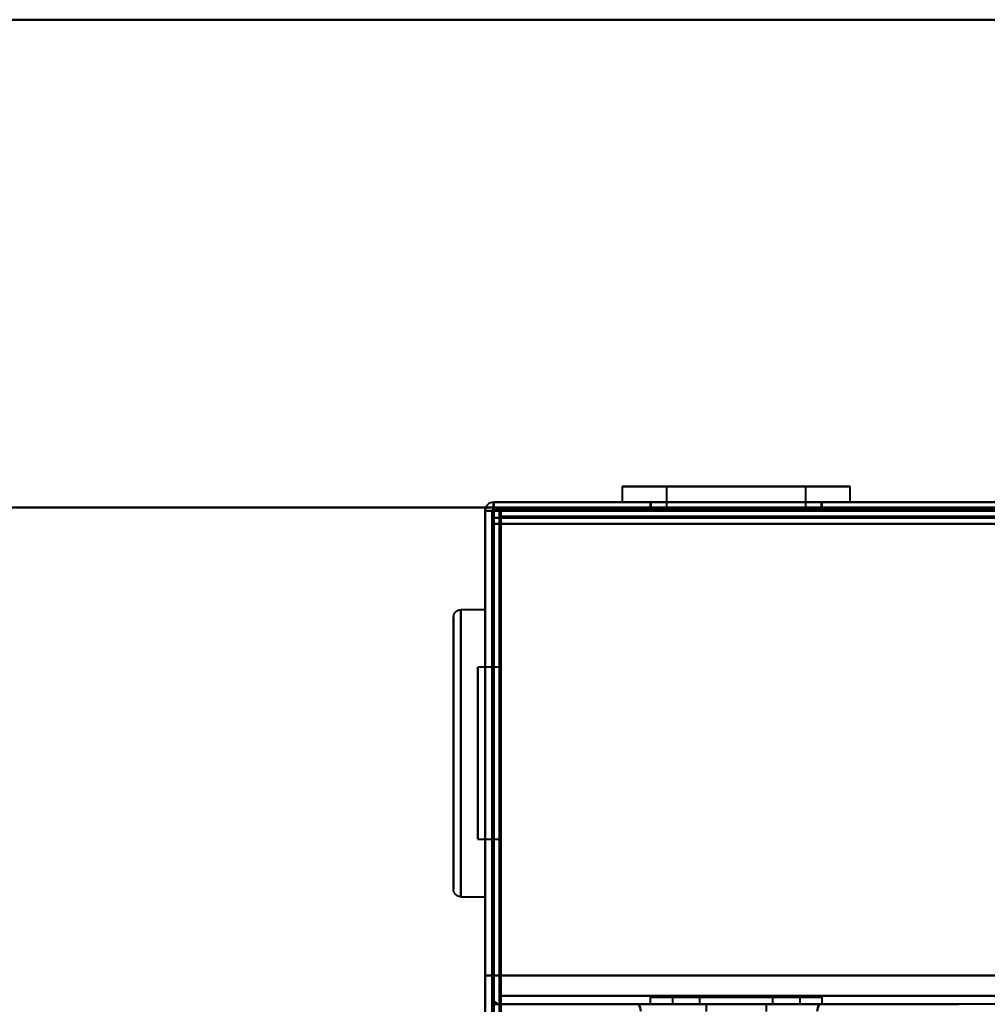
# Model space of a CAD drawing. Header units: millimetres. Extents: x -1087 to 1688, y -120 to 1210.
# Tile 44 of 92: x -772 to -705, y 1103 to 1172. Entities that reach past the tile are written whole.
import ezdxf

# ---------------------------------------------------------------- set-up
doc = ezdxf.new("R2010")
doc.units = ezdxf.units.MM
doc.layers.add('A-GENM', color=13, linetype='Continuous', lineweight=40)
doc.layers.add('G-IMPT', color=8, linetype='Continuous', lineweight=40)

# ---------------------------------------------------------------- blocks, each defined once
blk = doc.blocks.new('Nexa Toit - 2000-762010-Arrière')
at = {"layer": 'A-GENM'}
for p, q in [((-885, 1172), (885, 1172)), ((885, 1172), (-885, 1172)), ((-885, 1138), (885, 1138)), ((885, 1138), (-885, 1138))]:
    blk.add_line(p, q, dxfattribs=at)
blk = doc.blocks.new('Maintenance r21 - Maintenance r21-762144-Arrière')
at = {"layer": 'A-GENM'}
for p, q in [((-740, 0), (-740, 1138)), ((-740, 1138), (740, 1138)), ((740, 1138), (-740, 1138)), ((-740, 1138), (-740, 0))]:
    blk.add_line(p, q, dxfattribs=at)
blk = doc.blocks.new('NEXA 2000 CALQUES_dwg-762145-Arrière')
at = {"layer": 'G-IMPT'}
for p, q in [((-730.45, 1139.472), (-730.45, 1138.372)), ((-730.45, 1139.472), (-730.45, 1138.372)), ((-719.455, 1139.472), (-730.45, 1139.472)), ((-719.455, 1139.472), (-730.45, 1139.472)), ((-730.45, 1139.472), (-719.455, 1139.472)), ((-730.45, 1139.472), (-719.455, 1139.472)), ((-727.35, 1139.472), (-727.35, 1137.872)), ((-727.35, 1139.472), (-727.35, 1137.872)), ((-720.642, 1139.472), (-727.35, 1139.472)), ((-720.642, 1139.472), (-727.35, 1139.472)), ((-727.35, 1139.472), (-720.642, 1139.472)), ((-727.35, 1139.472), (-720.642, 1139.472)), ((-714.55, 1139.472), (-725.545, 1139.472)), ((-714.55, 1139.472), (-725.545, 1139.472)), ((-725.545, 1139.472), (-714.55, 1139.472)), ((-725.545, 1139.472), (-714.55, 1139.472)), ((-717.65, 1139.472), (-724.358, 1139.472)), ((-717.65, 1139.472), (-724.358, 1139.472)), ((-724.358, 1139.472), (-717.65, 1139.472)), ((-724.358, 1139.472), (-717.65, 1139.472)), ((-717.65, 1137.872), (-717.65, 1139.472)), ((-717.65, 1137.872), (-717.65, 1139.472)), ((-714.55, 1138.372), (-714.55, 1139.472)), ((-714.55, 1138.372), (-714.55, 1139.472)), ((739.4, 1138.372), (-739.4, 1138.372)), ((-739.4, 1137.772), (-739.4, 1138.372)), ((-739.4, 1137.772), (-739.4, 1138.372)), ((-739.4, 1138.372), (-739.4, 1137.772)), ((-739.4, 1138.372), (-739.4, 1137.772)), ((-739.4, 1137.772), (-739.4, 1138.372)), ((-739.4, 1138.372), (-739.4, 1137.772)), ((167.9, 1137.872), (-738.9, 1137.872)), ((-738.9, 1137.272), (-738.9, 1137.872)), ((-738.9, 1137.872), (-738.9, 1137.272)), ((-719.455, 1138.372), (-730.45, 1138.372)), ((-719.455, 1138.372), (-730.45, 1138.372)), ((-730.45, 1138.372), (-719.455, 1138.372)), ((-730.45, 1138.372), (-719.455, 1138.372)), ((-728.5, 1138.372), (-728.5, 1137.872)), ((-728.5, 1138.372), (-728.5, 1137.872)), ((-722.5, 1138.372), (-728.5, 1138.372)), ((-722.5, 1138.372), (-728.5, 1138.372)), ((-728.5, 1137.872), (-722.5, 1137.872)), ((-728.5, 1137.872), (-722.5, 1137.872)), ((-728.45, 1138.372), (-728.45, 1137.872)), ((-728.45, 1138.372), (-728.45, 1137.872)), ((-728.45, 1138.372), (-720.221, 1138.372)), ((-728.45, 1138.372), (-720.221, 1138.372)), ((-720.221, 1137.872), (-728.45, 1137.872)), ((-720.221, 1137.872), (-728.45, 1137.872)), ((-717.65, 1137.872), (-727.35, 1137.872)), ((-717.65, 1137.872), (-727.35, 1137.872)), ((-717.65, 1137.872), (-727.35, 1137.872)), ((-717.65, 1137.872), (-727.35, 1137.872)), ((-727.35, 1137.872), (-720.642, 1137.872)), ((-727.35, 1137.872), (-720.642, 1137.872)), ((-714.55, 1138.372), (-725.545, 1138.372)), ((-714.55, 1138.372), (-725.545, 1138.372)), ((-725.545, 1138.372), (-714.55, 1138.372)), ((-725.545, 1138.372), (-714.55, 1138.372)), ((-724.779, 1138.372), (-716.55, 1138.372)), ((-724.779, 1138.372), (-716.55, 1138.372)), ((-716.55, 1137.872), (-724.779, 1137.872)), ((-716.55, 1137.872), (-724.779, 1137.872)), ((-724.358, 1137.872), (-717.65, 1137.872)), ((-724.358, 1137.872), (-717.65, 1137.872)), ((-716.5, 1138.372), (-722.5, 1138.372)), ((-716.5, 1138.372), (-722.5, 1138.372)), ((-722.5, 1137.872), (-716.5, 1137.872)), ((-722.5, 1137.872), (-716.5, 1137.872)), ((-722.5, 1137.872), (-716.5, 1137.872)), ((-722.5, 1137.872), (-716.5, 1137.872)), ((-720.642, 1137.872), (-717.65, 1137.872)), ((-720.642, 1137.872), (-717.65, 1137.872)), ((-716.55, 1137.872), (-720.221, 1137.872)), ((-716.55, 1137.872), (-720.221, 1137.872)), ((-716.55, 1137.872), (-716.55, 1138.372)), ((-716.55, 1137.872), (-716.55, 1138.372)), ((-716.5, 1137.872), (-716.5, 1138.372)), ((-716.5, 1137.872), (-716.5, 1138.372)), ((-740, 1137.772), (-739.4, 1137.772)), ((-739.4, 1137.772), (-740, 1137.772)), ((-739.5, 1137.272), (-739.5, 129.472)), ((-739.5, 1137.272), (-738.9, 1137.272)), ((-738.9, 1137.272), (-739.5, 1137.272)), ((-742.2, 1130.372), (-742.2, 1111.83)), ((-742.2, 1111.83), (-742.2, 1130.372)), ((-740, 1130.872), (-741.7, 1130.872)), ((-741.7, 1130.872), (-741.7, 1111.354)), ((-741.7, 1111.354), (-741.7, 1130.872)), ((-741.7, 1130.39), (-741.7, 1110.872)), ((-741.7, 1110.872), (-741.7, 1130.39)), ((-740, 1130.872), (-740, 1111.354)), ((-740, 1111.354), (-740, 1130.872)), ((-740, 1130.39), (-740, 1110.872)), ((-740, 1110.872), (-740, 1130.39)), ((-742.2, 1129.915), (-742.2, 1111.372)), ((-742.2, 1111.372), (-742.2, 1129.915)), ((-739, 1126.872), (-740.5, 1126.872)), ((-740.5, 1126.872), (-740.5, 1115.161)), ((-740.5, 1115.161), (-740.5, 1126.872)), ((-739, 1120.872), (-739, 1126.872)), ((-739, 1126.872), (-739, 1120.872)), ((-740.5, 1126.583), (-740.5, 1114.872)), ((-740.5, 1114.872), (-740.5, 1126.583)), ((-739, 1114.872), (-739, 1126.583)), ((-739, 1115.161), (-739, 1120.872)), ((-739, 1120.872), (-739, 1114.872)), ((-740.5, 1114.872), (-739, 1114.872)), ((-741.7, 1110.872), (-740, 1110.872)), ((-738.9, 1103.972), (-738.9, 1103.372)), ((-738.9, 1103.972), (-738.9, 1103.372)), ((-738.9, 1103.372), (-738.9, 1103.972)), ((-738.9, 1103.372), (-738.9, 1103.972)), ((-728.5, 1103.872), (-728.5, 1103.372)), ((-728.5, 1103.872), (-728.5, 1103.372)), ((-722.5, 1103.872), (-728.5, 1103.872)), ((-728.5, 1103.872), (-722.5, 1103.872)), ((-722.5, 1103.872), (-728.5, 1103.872)), ((-728.5, 1103.872), (-722.5, 1103.872)), ((-726.95, 1103.872), (-726.95, 1103.372)), ((-726.95, 1103.872), (-726.95, 1103.372)), ((-726.95, 1103.872), (-720.795, 1103.872)), ((-718.05, 1103.872), (-726.95, 1103.872)), ((-718.05, 1103.872), (-726.95, 1103.872)), ((-726.95, 1103.872), (-720.795, 1103.872)), ((-718.05, 1103.872), (-726.95, 1103.872)), ((-718.05, 1103.872), (-726.95, 1103.872)), ((-725.05, 1103.872), (-725.05, 1103.372)), ((-725.05, 1103.872), (-725.05, 1103.372)), ((-721.523, 1103.872), (-725.05, 1103.872)), ((-725.05, 1103.872), (-719.95, 1103.872)), ((-725.05, 1103.872), (-719.95, 1103.872)), ((-721.523, 1103.872), (-725.05, 1103.872)), ((-725.05, 1103.872), (-719.95, 1103.872)), ((-725.05, 1103.872), (-719.95, 1103.872)), ((-724.205, 1103.872), (-718.05, 1103.872)), ((-724.205, 1103.872), (-718.05, 1103.872)), ((-719.95, 1103.872), (-723.477, 1103.872)), ((-719.95, 1103.872), (-723.477, 1103.872)), ((-716.5, 1103.872), (-722.5, 1103.872)), ((-722.5, 1103.872), (-716.5, 1103.872)), ((-716.5, 1103.872), (-722.5, 1103.872)), ((-722.5, 1103.872), (-716.5, 1103.872)), ((-719.95, 1103.872), (-721.523, 1103.872)), ((-719.95, 1103.872), (-721.523, 1103.872)), ((-720.795, 1103.872), (-718.05, 1103.872)), ((-720.795, 1103.872), (-718.05, 1103.872)), ((-719.95, 1103.372), (-719.95, 1103.872)), ((-719.95, 1103.372), (-719.95, 1103.872)), ((-718.05, 1103.372), (-718.05, 1103.872)), ((-718.05, 1103.372), (-718.05, 1103.872)), ((-716.5, 1103.372), (-716.5, 1103.872)), ((-716.5, 1103.372), (-716.5, 1103.872)), ((-716.689, 1103.372), (-729.311, 1103.372)), ((-716.689, 1103.372), (-729.311, 1103.372)), ((-728.5, 1103.372), (-722.5, 1103.372)), ((-728.5, 1103.372), (-722.5, 1103.372)), ((-724.6, 1103.372), (-724.6, 1102.872)), ((-724.6, 1103.372), (-724.6, 1102.872)), ((-722.5, 1103.372), (-724.6, 1103.372)), ((-720.4, 1103.372), (-724.6, 1103.372)), ((-722.5, 1103.372), (-716.5, 1103.372)), ((-722.5, 1103.372), (-716.5, 1103.372)), ((-722.5, 1103.372), (-716.5, 1103.372)), ((-722.5, 1103.372), (-716.5, 1103.372)), ((-720.4, 1103.372), (-722.5, 1103.372)), ((-720.4, 1102.872), (-720.4, 1103.372)), ((-720.4, 1102.872), (-720.4, 1103.372))]:
    blk.add_line(p, q, dxfattribs=at)
at = {"layer": 'G-IMPT', "flags": 128}
for points in [[(-739.45, 1137.822), (-739.437, 1137.96), (-739.425, 1138.097), (-739.412, 1138.235), (-739.4, 1138.372)], [(-739.4, 1138.372), (-739.412, 1138.235), (-739.425, 1138.097), (-739.437, 1137.96), (-739.45, 1137.822)], [(739.4, 1138.372), (369.7, 1138.372), (0, 1138.372), (-369.7, 1138.372), (-739.4, 1138.372)], [(-739.4, 1138.372), (-369.7, 1138.372), (0, 1138.372), (369.7, 1138.372), (739.4, 1138.372)], [(-739.4, 1138.372), (-369.7, 1138.372), (0, 1138.372), (369.7, 1138.372), (739.4, 1138.372)], [(739.4, 1138.372), (369.7, 1138.372), (0, 1138.372), (-369.7, 1138.372), (-739.4, 1138.372)], [(-739.4, 1137.822), (-739.4, 1137.96), (-739.4, 1138.097), (-739.4, 1138.235), (-739.4, 1138.372)], [(-739.4, 1138.372), (-739.4, 1138.235), (-739.4, 1138.097), (-739.4, 1137.96), (-739.4, 1137.822)], [(-739.4, 1138.372), (-512.45, 1138.372), (-285.5, 1138.372), (-58.55, 1138.372), (168.4, 1138.372)], [(168.4, 1138.372), (-58.55, 1138.372), (-285.5, 1138.372), (-512.45, 1138.372), (-739.4, 1138.372)], [(-739.4, 1138.372), (-512.45, 1138.372), (-285.5, 1138.372), (-58.55, 1138.372), (168.4, 1138.372)], [(168.4, 1138.372), (-58.55, 1138.372), (-285.5, 1138.372), (-512.45, 1138.372), (-739.4, 1138.372)], [(-739.4, 1138.372), (-739.4, 1138.247), (-739.4, 1138.122), (-739.4, 1137.997), (-739.4, 1137.872)], [(-739.4, 1137.872), (-739.4, 1137.997), (-739.4, 1138.122), (-739.4, 1138.247), (-739.4, 1138.372)], [(-739.4, 1137.872), (-369.7, 1137.872), (0, 1137.872), (369.7, 1137.872), (739.4, 1137.872)], [(739.4, 1137.872), (369.7, 1137.872), (0, 1137.872), (-369.7, 1137.872), (-739.4, 1137.872)], [(-739.4, 1137.872), (-739.275, 1137.872), (-739.15, 1137.872), (-739.025, 1137.872), (-738.9, 1137.872)], [(-738.9, 1137.872), (-739.025, 1137.872), (-739.15, 1137.872), (-739.275, 1137.872), (-739.4, 1137.872)], [(-739.4, 1137.872), (-512.45, 1137.872), (-285.5, 1137.872), (-58.55, 1137.872), (168.4, 1137.872)], [(-739.4, 1137.822), (-739.4, 1137.835), (-739.4, 1137.847), (-739.4, 1137.86), (-739.4, 1137.872)], [(739, 1137.872), (369.5, 1137.872), (0, 1137.872), (-369.5, 1137.872), (-739, 1137.872)], [(-739, 1137.872), (-369.5, 1137.872), (0, 1137.872), (369.5, 1137.872), (739, 1137.872)], [(-738.95, 1103.872), (-738.962, 1112.372), (-738.975, 1120.872), (-738.987, 1129.372), (-739, 1137.872)], [(-739, 1137.872), (-369.5, 1137.872), (0, 1137.872), (369.5, 1137.872), (739, 1137.872)], [(-739, 1103.872), (-739, 1112.372), (-739, 1120.872), (-739, 1129.372), (-739, 1137.872)], [(-739, 1137.872), (-739, 1129.372), (-739, 1120.872), (-739, 1112.372), (-739, 1103.872)], [(739, 1137.872), (369.5, 1137.872), (0, 1137.872), (-369.5, 1137.872), (-739, 1137.872)], [(-739, 1137.872), (-738.987, 1129.372), (-738.975, 1120.872), (-738.962, 1112.372), (-738.95, 1103.872)], [(167.9, 1137.872), (-58.8, 1137.872), (-285.5, 1137.872), (-512.2, 1137.872), (-738.9, 1137.872)], [(167.9, 1137.872), (-58.8, 1137.872), (-285.5, 1137.872), (-512.2, 1137.872), (-738.9, 1137.872)], [(-738.9, 1137.872), (-512.2, 1137.872), (-285.5, 1137.872), (-58.8, 1137.872), (167.9, 1137.872)], [(-738.9, 1137.372), (-738.9, 1137.497), (-738.9, 1137.622), (-738.9, 1137.747), (-738.9, 1137.872)], [(-738.9, 1137.872), (-512.2, 1137.872), (-285.5, 1137.872), (-58.8, 1137.872), (167.9, 1137.872)], [(-738.9, 1137.872), (-738.9, 1137.747), (-738.9, 1137.622), (-738.9, 1137.497), (-738.9, 1137.372)], [(-738.9, 1137.872), (-512.2, 1137.872), (-285.5, 1137.872), (-58.8, 1137.872), (167.9, 1137.872)], [(167.9, 1137.872), (-58.8, 1137.872), (-285.5, 1137.872), (-512.2, 1137.872), (-738.9, 1137.872)], [(-740, 1105.372), (-740, 1113.472), (-740, 1121.572), (-740, 1129.672), (-740, 1137.772)], [(-740, 1137.772), (-740, 1129.672), (-740, 1121.572), (-740, 1113.472), (-740, 1105.372)], [(-740, 1137.772), (-740, 1129.672), (-740, 1121.572), (-740, 1113.472), (-740, 1105.372)], [(-740, 1105.372), (-740, 1113.472), (-740, 1121.572), (-740, 1129.672), (-740, 1137.772)], [(-740, 128.972), (-740, 381.172), (-740, 633.372), (-740, 885.572), (-740, 1137.772)], [(-740, 1137.772), (-739.875, 1137.772), (-739.75, 1137.772), (-739.625, 1137.772), (-739.5, 1137.772)], [(-739.5, 1137.772), (-739.625, 1137.772), (-739.75, 1137.772), (-739.875, 1137.772), (-740, 1137.772)], [(-740, 1137.772), (-740, 1105.497), (-740, 1073.222), (-740, 1040.947), (-740, 1008.672)], [(-740, 1008.672), (-740, 1040.947), (-740, 1073.222), (-740, 1105.497), (-740, 1137.772)], [(-740, 1137.772), (-740, 885.572), (-740, 633.372), (-740, 381.172), (-740, 128.972)], [(-739.5, 1105.372), (-739.487, 1113.485), (-739.475, 1121.597), (-739.462, 1129.71), (-739.45, 1137.822)], [(-739.45, 1137.822), (-739.462, 1129.71), (-739.475, 1121.597), (-739.487, 1113.485), (-739.5, 1105.372)], [(-739.5, 1105.372), (-739.5, 1113.472), (-739.5, 1121.572), (-739.5, 1129.672), (-739.5, 1137.772)], [(-739.5, 1137.772), (-739.5, 1129.672), (-739.5, 1121.572), (-739.5, 1113.472), (-739.5, 1105.372)], [(-739.5, 128.972), (-739.5, 381.172), (-739.5, 633.372), (-739.5, 885.572), (-739.5, 1137.772)], [(-739.5, 1137.772), (-739.5, 1137.647), (-739.5, 1137.522), (-739.5, 1137.397), (-739.5, 1137.272)], [(-739.5, 1137.772), (-739.487, 1137.772), (-739.475, 1137.772), (-739.462, 1137.772), (-739.45, 1137.772)], [(-739.5, 1137.272), (-739.5, 1137.397), (-739.5, 1137.522), (-739.5, 1137.647), (-739.5, 1137.772)], [(-739.5, 1137.272), (-739.5, 885.322), (-739.5, 633.372), (-739.5, 381.422), (-739.5, 129.472)], [(-739.5, 129.472), (-739.5, 381.422), (-739.5, 633.372), (-739.5, 885.322), (-739.5, 1137.272)], [(-739.5, 1137.272), (-739.375, 1137.272), (-739.25, 1137.272), (-739.125, 1137.272), (-739, 1137.272)], [(-739, 1137.272), (-739.125, 1137.272), (-739.25, 1137.272), (-739.375, 1137.272), (-739.5, 1137.272)], [(-739.5, 1137.272), (-739.5, 885.322), (-739.5, 633.372), (-739.5, 381.422), (-739.5, 129.472)], [(-739.5, 129.472), (-739.5, 381.422), (-739.5, 633.372), (-739.5, 885.322), (-739.5, 1137.272)], [(-739.5, 1137.272), (-739.5, 885.322), (-739.5, 633.372), (-739.5, 381.422), (-739.5, 129.472)], [(-739.5, 129.472), (-739.5, 381.422), (-739.5, 633.372), (-739.5, 885.322), (-739.5, 1137.272)], [(-739.45, 1137.772), (-739.437, 1137.772), (-739.425, 1137.772), (-739.412, 1137.772), (-739.4, 1137.772)], [(-739.4, 1105.372), (-739.4, 1113.485), (-739.4, 1121.597), (-739.4, 1129.71), (-739.4, 1137.822)], [(-739.4, 1137.822), (-739.4, 1129.71), (-739.4, 1121.597), (-739.4, 1113.485), (-739.4, 1105.372)], [(-739.4, 1137.772), (-739.4, 1137.785), (-739.4, 1137.797), (-739.4, 1137.81), (-739.4, 1137.822)], [(739.4, 1137.772), (369.7, 1137.772), (0, 1137.772), (-369.7, 1137.772), (-739.4, 1137.772)], [(-739.4, 1137.772), (-369.7, 1137.772), (0, 1137.772), (369.7, 1137.772), (739.4, 1137.772)], [(-739.4, 1105.372), (-739.4, 1113.472), (-739.4, 1121.572), (-739.4, 1129.672), (-739.4, 1137.772)], [(-739.4, 1137.772), (-369.7, 1137.772), (0, 1137.772), (369.7, 1137.772), (739.4, 1137.772)], [(-739.4, 1137.772), (-739.4, 1129.672), (-739.4, 1121.572), (-739.4, 1113.472), (-739.4, 1105.372)], [(739.4, 1137.772), (369.7, 1137.772), (0, 1137.772), (-369.7, 1137.772), (-739.4, 1137.772)], [(-739.4, 1137.772), (-739.4, 1129.672), (-739.4, 1121.572), (-739.4, 1113.472), (-739.4, 1105.372)], [(-739.4, 1105.372), (-739.4, 1113.472), (-739.4, 1121.572), (-739.4, 1129.672), (-739.4, 1137.772)], [(739.4, 1137.772), (369.7, 1137.772), (0, 1137.772), (-369.7, 1137.772), (-739.4, 1137.772)], [(-739.4, 1137.772), (-739.4, 1129.672), (-739.4, 1121.572), (-739.4, 1113.472), (-739.4, 1105.372)], [(-739.4, 1105.372), (-739.4, 1113.472), (-739.4, 1121.572), (-739.4, 1129.672), (-739.4, 1137.772)], [(-739.4, 1137.772), (-369.7, 1137.772), (0, 1137.772), (369.7, 1137.772), (739.4, 1137.772)], [(168.4, 1137.772), (-58.55, 1137.772), (-285.5, 1137.772), (-512.45, 1137.772), (-739.4, 1137.772)], [(168.4, 1137.772), (-58.55, 1137.772), (-285.5, 1137.772), (-512.45, 1137.772), (-739.4, 1137.772)], [(-739.4, 1137.772), (-739.4, 885.572), (-739.4, 633.372), (-739.4, 381.172), (-739.4, 128.972)], [(-739.4, 128.972), (-739.4, 381.172), (-739.4, 633.372), (-739.4, 885.572), (-739.4, 1137.772)], [(-739.4, 1137.772), (-512.45, 1137.772), (-285.5, 1137.772), (-58.55, 1137.772), (168.4, 1137.772)], [(-739.4, 1137.772), (-739.4, 885.572), (-739.4, 633.372), (-739.4, 381.172), (-739.4, 128.972)], [(-739, 1137.272), (-739, 885.322), (-739, 633.372), (-739, 381.422), (-739, 129.472)], [(-739, 129.472), (-739, 381.422), (-739, 633.372), (-739, 885.322), (-739, 1137.272)], [(-739, 1137.272), (-739, 885.322), (-739, 633.372), (-739, 381.422), (-739, 129.472)], [(-738.95, 1137.272), (-738.962, 1137.272), (-738.975, 1137.272), (-738.987, 1137.272), (-739, 1137.272)], [(-738.9, 1137.272), (-738.912, 1137.272), (-738.925, 1137.272), (-738.937, 1137.272), (-738.95, 1137.272)], [(167.9, 1137.372), (-58.8, 1137.372), (-285.5, 1137.372), (-512.2, 1137.372), (-738.9, 1137.372)], [(-738.9, 1137.372), (-512.2, 1137.372), (-285.5, 1137.372), (-58.8, 1137.372), (167.9, 1137.372)], [(167.9, 1137.372), (-58.8, 1137.372), (-285.5, 1137.372), (-512.2, 1137.372), (-738.9, 1137.372)], [(-738.9, 1137.372), (-738.9, 1137.36), (-738.9, 1137.347), (-738.9, 1137.335), (-738.9, 1137.322)], [(-738.9, 1137.322), (-738.9, 1137.31), (-738.9, 1137.297), (-738.9, 1137.285), (-738.9, 1137.272)], [(-738.9, 1137.272), (-512.2, 1137.272), (-285.5, 1137.272), (-58.8, 1137.272), (167.9, 1137.272)], [(-738.9, 129.472), (-738.9, 381.422), (-738.9, 633.372), (-738.9, 885.322), (-738.9, 1137.272)], [(-738.9, 1137.272), (-512.2, 1137.272), (-285.5, 1137.272), (-58.8, 1137.272), (167.9, 1137.272)], [(167.9, 1137.272), (-58.8, 1137.272), (-285.5, 1137.272), (-512.2, 1137.272), (-738.9, 1137.272)], [(-738.9, 1137.272), (-738.9, 885.322), (-738.9, 633.372), (-738.9, 381.422), (-738.9, 129.472)], [(-738.9, 129.472), (-738.9, 381.422), (-738.9, 633.372), (-738.9, 885.322), (-738.9, 1137.272)], [(-739.5, 1136.872), (-739.5, 1128.997), (-739.5, 1121.122), (-739.5, 1113.247), (-739.5, 1105.372)], [(-739.5, 1105.372), (-739.5, 1113.247), (-739.5, 1121.122), (-739.5, 1128.997), (-739.5, 1136.872)], [(-739, 1136.872), (-739.125, 1136.872), (-739.25, 1136.872), (-739.375, 1136.872), (-739.5, 1136.872)], [(-739.5, 1136.872), (-739.375, 1136.872), (-739.25, 1136.872), (-739.125, 1136.872), (-739, 1136.872)], [(-739.5, 1105.372), (-739.5, 1113.247), (-739.5, 1121.122), (-739.5, 1128.997), (-739.5, 1136.872)], [(-739.5, 1136.872), (-739.375, 1136.872), (-739.25, 1136.872), (-739.125, 1136.872), (-739, 1136.872)], [(-739, 1136.872), (-739.125, 1136.872), (-739.25, 1136.872), (-739.375, 1136.872), (-739.5, 1136.872)], [(-739.5, 1136.872), (-739.5, 1128.997), (-739.5, 1121.122), (-739.5, 1113.247), (-739.5, 1105.372)], [(-739, 1136.872), (-739, 1128.622), (-739, 1120.372), (-739, 1112.122), (-739, 1103.872)], [(-739, 1103.872), (-739, 1112.122), (-739, 1120.372), (-739, 1128.622), (-739, 1136.872)], [(-739, 1136.872), (-738.987, 1128.622), (-738.975, 1120.372), (-738.962, 1112.122), (-738.95, 1103.872)], [(-738.95, 1103.872), (-738.962, 1112.122), (-738.975, 1120.372), (-738.987, 1128.622), (-739, 1136.872)], [(-738.9, 1136.872), (-738.912, 1128.622), (-738.925, 1120.372), (-738.937, 1112.122), (-738.95, 1103.872)], [(-738.95, 1103.872), (-738.937, 1112.122), (-738.925, 1120.372), (-738.912, 1128.622), (-738.9, 1136.872)], [(-738.9, 1136.872), (-369.45, 1136.872), (0, 1136.872), (369.45, 1136.872), (738.9, 1136.872)], [(-738.9, 1105.372), (-738.9, 1113.247), (-738.9, 1121.122), (-738.9, 1128.997), (-738.9, 1136.872)], [(-738.9, 1136.872), (-369.45, 1136.872), (0, 1136.872), (369.45, 1136.872), (738.9, 1136.872)], [(738.9, 1136.872), (369.45, 1136.872), (0, 1136.872), (-369.45, 1136.872), (-738.9, 1136.872)], [(738.9, 1136.872), (369.45, 1136.872), (0, 1136.872), (-369.45, 1136.872), (-738.9, 1136.872)], [(738.9, 1136.872), (369.45, 1136.872), (0, 1136.872), (-369.45, 1136.872), (-738.9, 1136.872)], [(-738.9, 1136.872), (-738.9, 1128.997), (-738.9, 1121.122), (-738.9, 1113.247), (-738.9, 1105.372)], [(738.9, 1136.872), (369.45, 1136.872), (0, 1136.872), (-369.45, 1136.872), (-738.9, 1136.872)], [(-738.9, 1136.872), (-369.45, 1136.872), (0, 1136.872), (369.45, 1136.872), (738.9, 1136.872)], [(-738.9, 1136.872), (-369.45, 1136.872), (0, 1136.872), (369.45, 1136.872), (738.9, 1136.872)], [(-738.9, 1103.872), (-738.9, 1112.122), (-738.9, 1120.372), (-738.9, 1128.622), (-738.9, 1136.872)], [(-738.9, 1136.872), (-738.9, 1128.997), (-738.9, 1121.122), (-738.9, 1113.247), (-738.9, 1105.372)], [(-738.9, 1136.872), (-738.9, 1128.622), (-738.9, 1120.372), (-738.9, 1112.122), (-738.9, 1103.872)], [(-738.9, 1105.372), (-738.9, 1113.247), (-738.9, 1121.122), (-738.9, 1128.997), (-738.9, 1136.872)], [(-742.2, 1130.372), (-742.2, 1130.392), (-742.198, 1130.412), (-742.196, 1130.432), (-742.194, 1130.452), (-742.19, 1130.472), (-742.186, 1130.491), (-742.181, 1130.51), (-742.175, 1130.53), (-742.168, 1130.548), (-742.161, 1130.567), (-742.152, 1130.585), (-742.143, 1130.603), (-742.134, 1130.621), (-742.124, 1130.638), (-742.113, 1130.655), (-742.101, 1130.671), (-742.089, 1130.687), (-742.076, 1130.702), (-742.062, 1130.717), (-742.048, 1130.731), (-742.034, 1130.745), (-742.019, 1130.758), (-742.003, 1130.77), (-741.987, 1130.782), (-741.97, 1130.793), (-741.953, 1130.804), (-741.936, 1130.813), (-741.918, 1130.822), (-741.9, 1130.831), (-741.881, 1130.838), (-741.862, 1130.845), (-741.843, 1130.851), (-741.824, 1130.857), (-741.805, 1130.861), (-741.785, 1130.865), (-741.765, 1130.868), (-741.745, 1130.87), (-741.725, 1130.872), (-741.705, 1130.872), (-741.7, 1130.872)], [(-742.2, 1130.372), (-742.2, 1130.365), (-742.2, 1130.342), (-742.2, 1130.304), (-742.2, 1130.251), (-742.2, 1130.183), (-742.2, 1130.1), (-742.2, 1130.002), (-742.2, 1129.89), (-742.2, 1129.763), (-742.2, 1129.622), (-742.2, 1129.467), (-742.2, 1129.299), (-742.2, 1129.117), (-742.2, 1128.921), (-742.2, 1128.713), (-742.2, 1128.492), (-742.2, 1128.259), (-742.2, 1128.014), (-742.2, 1127.758), (-742.2, 1127.491), (-742.2, 1127.213), (-742.2, 1126.925), (-742.2, 1126.628), (-742.2, 1126.321), (-742.2, 1126.005), (-742.2, 1125.681), (-742.2, 1125.35), (-742.2, 1125.011), (-742.2, 1124.666), (-742.2, 1124.315), (-742.2, 1123.958), (-742.2, 1123.596), (-742.2, 1123.23), (-742.2, 1122.86), (-742.2, 1122.487), (-742.2, 1122.111), (-742.2, 1121.734), (-742.2, 1121.355), (-742.2, 1120.975), (-742.2, 1120.595), (-742.2, 1120.215), (-742.2, 1119.837), (-742.2, 1119.46), (-742.2, 1119.086), (-742.2, 1118.714), (-742.2, 1118.346), (-742.2, 1117.981), (-742.2, 1117.622), (-742.2, 1117.268), (-742.2, 1116.919), (-742.2, 1116.577), (-742.2, 1116.241), (-742.2, 1115.913), (-742.2, 1115.593), (-742.2, 1115.282), (-742.2, 1114.979), (-742.2, 1114.686), (-742.2, 1114.402), (-742.2, 1114.129), (-742.2, 1113.867), (-742.2, 1113.616), (-742.2, 1113.377), (-742.2, 1113.149), (-742.2, 1112.934), (-742.2, 1112.732), (-742.2, 1112.543), (-742.2, 1112.367), (-742.2, 1112.204), (-742.2, 1112.056), (-742.2, 1111.921), (-742.2, 1111.83)], [(-742.2, 1129.915), (-742.2, 1130.024), (-742.2, 1130.118), (-742.2, 1130.198), (-742.2, 1130.263), (-742.2, 1130.313), (-742.2, 1130.348), (-742.2, 1130.368), (-742.2, 1130.372)], [(-742.2, 1111.372), (-742.2, 1111.38), (-742.2, 1111.403), (-742.2, 1111.441), (-742.2, 1111.494), (-742.2, 1111.562), (-742.2, 1111.645), (-742.2, 1111.742), (-742.2, 1111.855), (-742.2, 1111.981), (-742.2, 1112.122), (-742.2, 1112.277), (-742.2, 1112.446), (-742.2, 1112.628), (-742.2, 1112.823), (-742.2, 1113.032), (-742.2, 1113.252), (-742.2, 1113.485), (-742.2, 1113.73), (-742.2, 1113.986), (-742.2, 1114.254), (-742.2, 1114.531), (-742.2, 1114.819), (-742.2, 1115.117), (-742.2, 1115.424), (-742.2, 1115.739), (-742.2, 1116.063), (-742.2, 1116.395), (-742.2, 1116.733), (-742.2, 1117.079), (-742.2, 1117.43), (-742.2, 1117.787), (-742.2, 1118.149), (-742.2, 1118.515), (-742.2, 1118.885), (-742.2, 1119.258), (-742.2, 1119.633), (-742.2, 1120.011), (-742.2, 1120.39), (-742.2, 1120.77), (-742.2, 1121.15), (-742.2, 1121.529), (-742.2, 1121.908), (-742.2, 1122.284), (-742.2, 1122.659), (-742.2, 1123.031), (-742.2, 1123.399), (-742.2, 1123.763), (-742.2, 1124.123), (-742.2, 1124.477), (-742.2, 1124.826), (-742.2, 1125.168), (-742.2, 1125.503), (-742.2, 1125.831), (-742.2, 1126.151), (-742.2, 1126.463), (-742.2, 1126.766), (-742.2, 1127.059), (-742.2, 1127.342), (-742.2, 1127.615), (-742.2, 1127.878), (-742.2, 1128.129), (-742.2, 1128.368), (-742.2, 1128.595), (-742.2, 1128.81), (-742.2, 1129.013), (-742.2, 1129.202), (-742.2, 1129.378), (-742.2, 1129.54), (-742.2, 1129.689), (-742.2, 1129.823), (-742.2, 1129.915)], [(-742.2, 1111.83), (-742.2, 1111.721), (-742.2, 1111.626), (-742.2, 1111.546), (-742.2, 1111.481), (-742.2, 1111.431), (-742.2, 1111.397), (-742.2, 1111.377), (-742.2, 1111.372)], [(-741.7, 1110.872), (-741.72, 1110.873), (-741.74, 1110.874), (-741.76, 1110.876), (-741.78, 1110.879), (-741.799, 1110.882), (-741.819, 1110.887), (-741.838, 1110.892), (-741.857, 1110.898), (-741.876, 1110.904), (-741.895, 1110.912), (-741.913, 1110.92), (-741.931, 1110.929), (-741.948, 1110.938), (-741.966, 1110.949), (-741.982, 1110.96), (-741.999, 1110.971), (-742.014, 1110.984), (-742.03, 1110.996), (-742.044, 1111.01), (-742.059, 1111.024), (-742.072, 1111.039), (-742.085, 1111.054), (-742.098, 1111.069), (-742.11, 1111.086), (-742.121, 1111.102), (-742.131, 1111.119), (-742.141, 1111.137), (-742.15, 1111.154), (-742.158, 1111.173), (-742.166, 1111.191), (-742.173, 1111.21), (-742.179, 1111.229), (-742.184, 1111.248), (-742.189, 1111.268), (-742.193, 1111.287), (-742.196, 1111.307), (-742.198, 1111.327), (-742.199, 1111.347), (-742.2, 1111.367), (-742.2, 1111.372)], [(-740, 1105.372), (-739.875, 1105.372), (-739.75, 1105.372), (-739.625, 1105.372), (-739.5, 1105.372)], [(-739.5, 1105.372), (-739.625, 1105.372), (-739.75, 1105.372), (-739.875, 1105.372), (-740, 1105.372)], [(-739.5, 1105.372), (-739.625, 1105.372), (-739.75, 1105.372), (-739.875, 1105.372), (-740, 1105.372)], [(-740, 1105.372), (-739.875, 1105.372), (-739.75, 1105.372), (-739.625, 1105.372), (-739.5, 1105.372)], [(-739.5, 1103.972), (-739.5, 1104.322), (-739.5, 1104.672), (-739.5, 1105.022), (-739.5, 1105.372)], [(-739.5, 1105.372), (-739.5, 1105.022), (-739.5, 1104.672), (-739.5, 1104.322), (-739.5, 1103.972)], [(-739.5, 1103.972), (-739.5, 1104.322), (-739.5, 1104.672), (-739.5, 1105.022), (-739.5, 1105.372)], [(-739.5, 1105.372), (-739.5, 1105.022), (-739.5, 1104.672), (-739.5, 1104.322), (-739.5, 1103.972)], [(739.4, 1105.372), (369.7, 1105.372), (0, 1105.372), (-369.7, 1105.372), (-739.4, 1105.372)], [(-739.4, 1105.372), (-369.7, 1105.372), (0, 1105.372), (369.7, 1105.372), (739.4, 1105.372)], [(-738.9, 1105.372), (-739.025, 1105.372), (-739.15, 1105.372), (-739.275, 1105.372), (-739.4, 1105.372)], [(-739.4, 1105.372), (-369.7, 1105.372), (0, 1105.372), (369.7, 1105.372), (739.4, 1105.372)], [(-739.4, 1105.372), (-739.275, 1105.372), (-739.15, 1105.372), (-739.025, 1105.372), (-738.9, 1105.372)], [(-739.4, 1105.372), (-739.275, 1105.372), (-739.15, 1105.372), (-739.025, 1105.372), (-738.9, 1105.372)], [(739.4, 1105.372), (369.7, 1105.372), (0, 1105.372), (-369.7, 1105.372), (-739.4, 1105.372)], [(-738.9, 1105.372), (-739.025, 1105.372), (-739.15, 1105.372), (-739.275, 1105.372), (-739.4, 1105.372)], [(738.9, 1105.372), (369.45, 1105.372), (0, 1105.372), (-369.45, 1105.372), (-738.9, 1105.372)], [(-738.9, 1105.372), (-369.45, 1105.372), (0, 1105.372), (369.45, 1105.372), (738.9, 1105.372)], [(-738.9, 1105.372), (-369.45, 1105.372), (0, 1105.372), (369.45, 1105.372), (738.9, 1105.372)], [(-738.9, 1103.972), (-738.9, 1104.322), (-738.9, 1104.672), (-738.9, 1105.022), (-738.9, 1105.372)], [(-738.9, 1105.372), (-738.9, 1105.022), (-738.9, 1104.672), (-738.9, 1104.322), (-738.9, 1103.972)], [(-738.9, 1103.972), (-738.9, 1104.322), (-738.9, 1104.672), (-738.9, 1105.022), (-738.9, 1105.372)], [(738.9, 1105.372), (369.45, 1105.372), (0, 1105.372), (-369.45, 1105.372), (-738.9, 1105.372)], [(-738.9, 1105.372), (-738.9, 1105.022), (-738.9, 1104.672), (-738.9, 1104.322), (-738.9, 1103.972)], [(-738.95, 1103.872), (-738.937, 1103.747), (-738.925, 1103.622), (-738.912, 1103.497), (-738.9, 1103.372)], [(-738.9, 1103.372), (-738.912, 1103.497), (-738.925, 1103.622), (-738.937, 1103.747), (-738.95, 1103.872)], [(738.9, 1103.972), (369.45, 1103.972), (0, 1103.972), (-369.45, 1103.972), (-738.9, 1103.972)], [(-738.9, 1103.972), (-369.45, 1103.972), (0, 1103.972), (369.45, 1103.972), (738.9, 1103.972)], [(-738.9, 1103.972), (-369.45, 1103.972), (0, 1103.972), (369.45, 1103.972), (738.9, 1103.972)], [(738.9, 1103.972), (369.45, 1103.972), (0, 1103.972), (-369.45, 1103.972), (-738.9, 1103.972)], [(-738.9, 1103.372), (-738.9, 1103.497), (-738.9, 1103.622), (-738.9, 1103.747), (-738.9, 1103.872)], [(-738.9, 1103.872), (-738.9, 1103.747), (-738.9, 1103.622), (-738.9, 1103.497), (-738.9, 1103.372)], [(-739.4, 1103.372), (-731.3, 1103.372), (-723.2, 1103.372), (-715.1, 1103.372), (-707, 1103.372)], [(-707, 1103.372), (-714.975, 1103.372), (-722.95, 1103.372), (-730.925, 1103.372), (-738.9, 1103.372)], [(-729.149, 1102.892), (-729.165, 1103.013), (-729.197, 1103.135), (-729.246, 1103.256), (-729.311, 1103.372)], [(-729.311, 1103.372), (-729.246, 1103.256), (-729.197, 1103.135), (-729.165, 1103.013), (-729.149, 1102.892)], [(-716.689, 1103.372), (-716.754, 1103.256), (-716.803, 1103.135), (-716.835, 1103.013), (-716.851, 1102.892)], [(-716.851, 1102.892), (-716.835, 1103.013), (-716.803, 1103.135), (-716.754, 1103.256), (-716.689, 1103.372)], [(707, 1103.372), (353.5, 1103.372), (0, 1103.372), (-353.5, 1103.372), (-707, 1103.372)]]:
    blk.add_lwpolyline(points, dxfattribs=at)
at = {"layer": 'G-IMPT'}
for centre, start, end in [((-739.4, 1137.772), 90, 180), ((-739.4, 1137.772), 90, 180), ((-739.4, 1137.772), 90, 180), ((-739.4, 1137.772), 90, 180), ((-738.9, 1103.972), 180, 270), ((-738.9, 1103.972), 180, 270), ((-738.9, 1103.972), 180, 270), ((-738.9, 1103.972), 180, 270)]:
    blk.add_arc(centre, 0.6, start, end, dxfattribs=at)

msp = doc.modelspace()

# ---------------------------------------------------------------- block references
at = {"layer": 'A-GENM'}
for name in ['Nexa Toit - 2000-762010-Arrière', 'Maintenance r21 - Maintenance r21-762144-Arrière']:
    msp.add_blockref(name, (0, 0), dxfattribs=at)
at = {"layer": 'G-IMPT'}
msp.add_blockref('NEXA 2000 CALQUES_dwg-762145-Arrière', (0, 0), dxfattribs=at)

doc.saveas('drawing.dxf')
